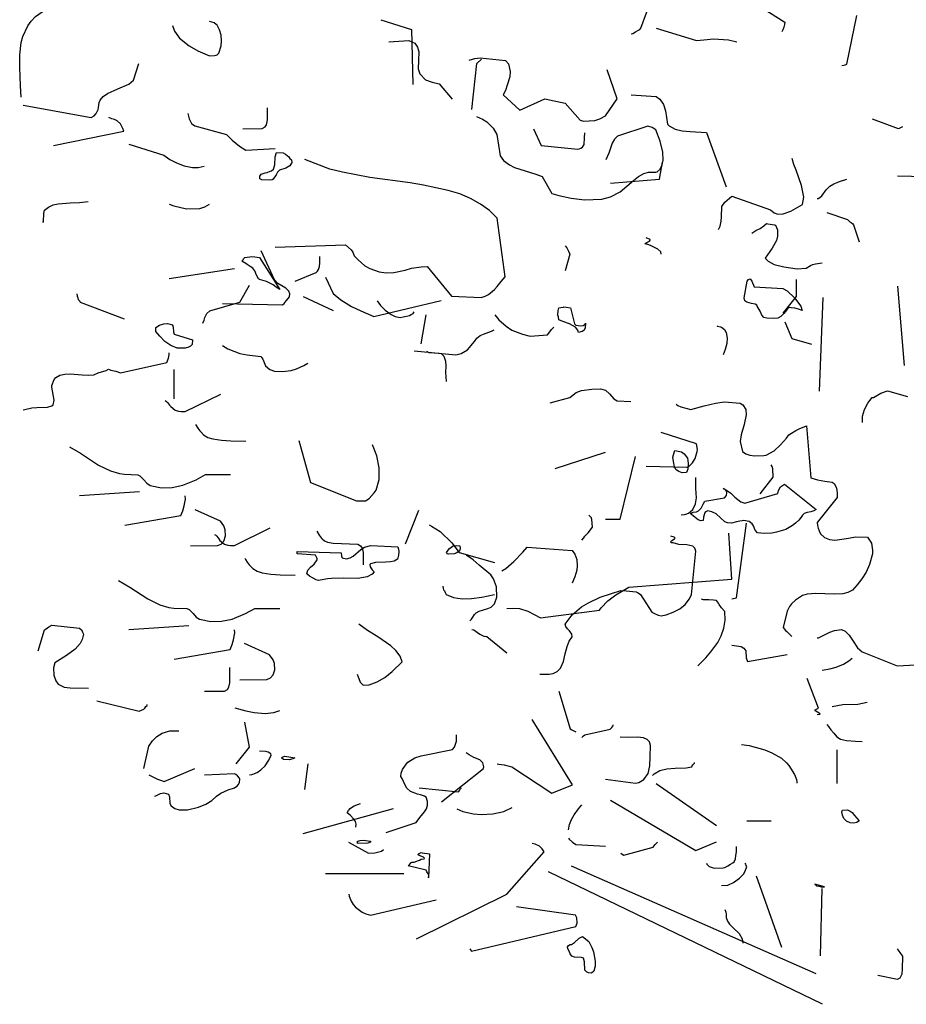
# Model space of a CAD drawing. Header units: metres. Extents: x 104013 to 108981, y 427946 to 428479.
# Tile 232 of 256: x 108883.33 to 108884.86, y 428219.35 to 428221.04. Entities that reach past the tile are written whole.
import ezdxf

# ---------------------------------------------------------------- set-up
doc = ezdxf.new("R2010")
doc.units = ezdxf.units.M
doc.layers.add('N-WE-GR-BOOM-SD', color=90, linetype='Continuous', lineweight=25)

# ---------------------------------------------------------------- blocks, each defined once
blk = doc.blocks.new('SGR-BOOM_S02_G_ZIJ-D')
at = {"flags": 128}
for points in [[(-0.4293, 6.6299), (-0.3137, 6.6722), (-0.3026, 6.6655), (-0.2948, 6.66), (-0.2859, 6.6522), (-0.2748, 6.6344), (-0.2703, 6.6066), (-0.2714, 6.5677), (-0.2703, 6.5376), (-0.267, 6.5243), (-0.2547, 6.5143), (-0.2314, 6.5098), (-0.1613, 6.4564), (-0.1624, 6.4487), (-0.1647, 6.4398), (-0.1669, 6.4309), (-0.1702, 6.4231)], [(-0.6017, 6.4164), (-0.5973, 6.4175), (-0.5895, 6.4231), (-0.5828, 6.4275), (-0.5772, 6.432), (-0.5739, 6.4364), (-0.525, 6.5955)], [(-2.3491, 6.1992), (-2.3513, 6.2381), (-2.3536, 6.3015), (-2.3536, 6.3449), (-2.3491, 6.3872), (-2.3447, 6.4072), (-2.3302, 6.4439), (-2.3202, 6.4606), (-2.308, 6.4761), (-2.2768, 6.5028), (-2.3013, 6.5606), (-2.3091, 6.5662), (-2.3169, 6.5695), (-2.3291, 6.574)], [(-1.3193, 6.465), (-1.2315, 6.4316), (-1.227, 6.2426)], [(0.0022, 6.3074), (0.0077, 6.3085), (0.0111, 6.3096), (0.0144, 6.3108), (0.0166, 6.3119), (0.0444, 6.4798)], [(-1.9154, 6.445), (-1.9098, 6.4261), (-1.8954, 6.4016), (-1.8676, 6.3749), (-1.8431, 6.3582), (-1.8098, 6.3405), (-1.7953, 6.3416), (-1.7909, 6.3427), (-1.7875, 6.3438), (-1.7831, 6.3505), (-1.7764, 6.3749), (-1.7753, 6.3927), (-1.7764, 6.4116), (-1.7808, 6.4305), (-1.7875, 6.4461), (-1.7909, 6.4483), (-1.7964, 6.4539), (-1.8098, 6.4594)], [(-0.5305, 6.4364), (-0.4149, 6.3942), (-0.3937, 6.3964), (-0.3659, 6.3997), (-0.3226, 6.3964), (-0.2992, 6.3886)], [(-1.2957, 6.3886), (-1.2389, 6.3931), (-1.2212, 6.3842), (-1.2134, 6.3708), (-1.21, 6.3541), (-1.2111, 6.3252), (-1.2123, 6.2963), (-1.2067, 6.2785), (-1.1911, 6.2585), (-1.1722, 6.2507), (-1.1522, 6.244), (-1.1144, 6.1918)], [(-1.0655, 6.3263), (-1.0499, 6.3319), (-1.0343, 6.3341), (-0.962, 6.3252), (-0.9531, 6.313), (-0.9487, 6.2874), (-0.9498, 6.2685), (-0.9565, 6.2396), (-0.962, 6.2218), (-0.9687, 6.2062), (-0.9209, 6.154), (-0.8486, 6.1929), (-0.7908, 6.1784), (-0.7474, 6.1195), (-0.7385, 6.1161), (-0.7062, 6.1184), (-0.6918, 6.1239), (-0.6751, 6.135), (-0.6417, 6.1929), (-0.6707, 6.293)], [(-1.058, 6.1558), (-1.0435, 6.3149), (-1.0302, 6.3293)], [(-2.3436, 6.1714), (-2.1489, 6.1292), (-2.14, 6.1347), (-2.1345, 6.1425), (-2.1289, 6.1558), (-2.1278, 6.1636), (-2.1256, 6.1803), (-2.1234, 6.1881), (-2.1145, 6.2014), (-2.1022, 6.2114), (-2.0722, 6.227), (-2.0411, 6.2437), (-2.0277, 6.257), (-2.0122, 6.3149)], [(-0.6017, 6.2062), (-0.5305, 6.2007), (-0.5194, 6.1918), (-0.5094, 6.174), (-0.5038, 6.1517), (-0.4972, 6.1061), (-0.4927, 6.0995), (-0.476, 6.0883), (-0.456, 6.0828), (-0.4327, 6.0806), (-0.386, 6.0772), (-0.3292, 5.8904)], [(-1.7138, 6.0894), (-1.6593, 6.0906), (-1.6504, 6.0961), (-1.646, 6.1039), (-1.6437, 6.1206), (-1.6437, 6.1617)], [(-2.2568, 6.0324), (-2.0555, 6.0813), (-2.0578, 6.0913), (-2.0644, 6.1069), (-2.0744, 6.1169), (-2.0822, 6.1214), (-2.09, 6.1247), (-2.0978, 6.1292)], [(-1.872, 6.1425), (-1.8698, 6.1336), (-1.8676, 6.1247), (-1.8609, 6.108), (-1.852, 6.1002), (-1.7608, 6.0702), (-1.7453, 6.0502), (-1.7241, 6.0302), (-1.7052, 6.0168), (-1.6218, 6.0224)], [(-1.0446, 6.1325), (-1.028, 6.1225), (-1.0157, 6.1136), (-0.9968, 6.0925), (-0.9868, 6.0702), (-0.9768, 5.9968), (-0.9679, 5.9812), (-0.9501, 5.9657), (-0.9356, 5.9568), (-0.8745, 5.9334), (-0.8567, 5.9256), (-0.8289, 5.8678), (-0.8089, 5.86), (-0.7733, 5.8511), (-0.7355, 5.8456), (-0.6854, 5.8478), (-0.661, 5.8556), (-0.6332, 5.8734), (-0.5953, 5.9123), (-0.5809, 5.9256), (-0.5653, 5.9356), (-0.552, 5.9401), (-0.5308, 5.9412), (-0.5275, 5.9423), (-0.5186, 5.9512), (-0.5131, 5.9657), (-0.5097, 5.9824), (-0.5108, 6.009), (-0.5186, 6.0469), (-0.5308, 6.0858), (-0.5386, 6.0925), (-0.542, 6.0947), (-0.5542, 6.0991), (-0.6409, 6.0647), (-0.6498, 6.0546), (-0.6565, 6.0402), (-0.661, 6.0235), (-0.6654, 6.0057), (-0.6743, 5.9835)], [(0.0889, 6.1239), (0.1634, 6.0906), (0.1667, 6.0917), (0.1712, 6.0939), (0.1745, 6.0961), (0.1768, 6.0972)], [(-0.882, 6.0894), (-0.8597, 6.0327), (-0.7541, 6.0194), (-0.7507, 6.0205), (-0.7463, 6.0227), (-0.7407, 6.0272), (-0.7363, 6.0361), (-0.7352, 6.0583), (-0.7341, 6.0761)], [(-2.0411, 6.0368), (-1.941, 5.999), (-1.9232, 5.9846), (-1.9043, 5.9723), (-1.882, 5.9623), (-1.8587, 5.9568), (-1.842, 5.9568), (-1.8253, 5.9612)], [(-1.6652, 5.9268), (-1.6618, 5.9334), (-1.6507, 5.9379), (-1.6441, 5.939), (-1.6363, 5.9445), (-1.6318, 5.9457), (-1.6263, 5.9512), (-1.6229, 5.9657), (-1.6218, 5.9935), (-1.6174, 6.0079), (-1.5985, 6.0068), (-1.5918, 6.0024), (-1.5829, 5.9935), (-1.5796, 5.9879), (-1.5751, 5.9835), (-1.574, 5.9735), (-1.5796, 5.9623), (-1.5907, 5.9546), (-1.6096, 5.9479), (-1.6151, 5.9401), (-1.6185, 5.9312), (-1.6274, 5.9167), (-1.6307, 5.9145), (-1.6374, 5.9134), (-1.6596, 5.9145), (-1.6652, 5.9179), (-1.6652, 5.9268), (-1.6652, 5.9268)], [(-0.3515, 5.7436), (-0.347, 5.7547), (-0.3437, 5.7725), (-0.3426, 5.787), (-0.3415, 5.8225), (-0.3337, 5.837), (-0.3137, 5.8581), (-0.2025, 5.8114), (-0.1925, 5.8003), (-0.1813, 5.7959), (-0.1658, 5.797), (-0.1446, 5.807), (-0.1246, 5.8203), (-0.1113, 5.8292), (-0.1068, 5.8548), (-0.1135, 5.8948), (-0.1291, 5.9471), (-0.1357, 5.9671), (-0.1402, 5.9882)], [(-1.6218, 5.6821), (-1.4205, 5.691), (-1.4038, 5.6732), (-1.3994, 5.6654), (-1.3949, 5.6532), (-1.3838, 5.6387), (-1.3649, 5.6187), (-1.3505, 5.6087), (-1.3238, 5.5976), (-1.3038, 5.5942), (-1.2815, 5.5953), (-1.2493, 5.6031), (-1.2315, 5.6109), (-1.2037, 5.6154), (-1.1859, 5.6165), (-1.1169, 5.5142), (-1.0313, 5.5097), (-1.0202, 5.5142), (-1.0102, 5.5197), (-0.9935, 5.5375), (-0.9857, 5.5475), (-0.9746, 5.5642), (-0.9623, 5.5809), (-0.9857, 5.7822), (-1.0079, 5.8089), (-1.0335, 5.8311), (-1.0624, 5.85), (-1.0925, 5.8656), (-1.1258, 5.8778), (-1.197, 5.8956), (-1.2348, 5.9034), (-1.3505, 5.9223), (-1.4283, 5.9401), (-1.465, 5.9512), (-1.5362, 5.9846)], [(-0.6607, 5.9026), (-0.5205, 5.916), (-0.5116, 5.9749)], [(-0.069, 5.8503), (-0.0657, 5.8503), (-0.0612, 5.8537), (-0.0557, 5.8592), (-0.0434, 5.8793), (-0.0323, 5.8926), (-0.0212, 5.9004), (-0.0112, 5.9048), (-0.0045, 5.9082), (0.0166, 5.916)], [(0.1612, 5.9282), (0.3625, 5.9226)], [(-2.2868, 5.7677), (-2.2857, 5.7711), (-2.2846, 5.7989), (-2.2824, 5.81), (-2.2713, 5.82), (-2.2579, 5.8278), (-2.2435, 5.8322), (-2.209, 5.8356), (-2.1823, 5.8367), (-2.1578, 5.84)], [(-1.9254, 5.83), (-1.9121, 5.8244), (-1.8754, 5.8144), (-1.8376, 5.8155), (-1.8231, 5.8211), (-1.8098, 5.83)], [(-0.0412, 5.8014), (0.0177, 5.7781), (0.0244, 5.7703), (0.0288, 5.7669), (0.0333, 5.7625), (0.0355, 5.7592), (0.0511, 5.7013)], [(-0.2558, 5.7302), (-0.2447, 5.7403), (-0.2325, 5.7469), (-0.2214, 5.7558), (-0.2136, 5.7636), (-0.2103, 5.7625), (-0.1913, 5.7592), (-0.188, 5.758), (-0.1825, 5.7425), (-0.1825, 5.7202), (-0.1858, 5.7058), (-0.198, 5.6791), (-0.218, 5.6446), (-0.2091, 5.6346), (-0.1925, 5.6235), (-0.1647, 5.6146), (-0.1257, 5.6079), (-0.1002, 5.6101), (-0.0879, 5.619), (-0.0813, 5.6224), (-0.0735, 5.6257), (-0.0546, 5.629)], [(0.0611, 5.0797), (0.0611, 5.1008), (0.0667, 5.1241), (0.0767, 5.1453), (0.0822, 5.1553), (0.0889, 5.1653), (0.0922, 5.1653), (0.0978, 5.1686), (0.1134, 5.1798), (0.1323, 5.1887), (0.1901, 5.1686)], [(-0.5161, 5.658), (-0.5172, 5.6669), (-0.525, 5.6757), (-0.5372, 5.6824), (-0.5461, 5.688), (-0.5539, 5.6913), (-0.5606, 5.6924), (-0.5617, 5.6947), (-0.5572, 5.6991), (-0.5494, 5.7036), (-0.5472, 5.7069), (-0.5472, 5.7091), (-0.5583, 5.7147)], [(-0.7908, 5.6869), (-0.7863, 5.6802), (-0.7808, 5.6691), (-0.7774, 5.658), (-0.7908, 5.6012)], [(-1.7728, 5.4889), (-1.6004, 5.4845), (-1.5959, 5.4889), (-1.5904, 5.4978), (-1.5848, 5.5056), (-1.5804, 5.5112), (-1.5792, 5.5223), (-1.5826, 5.5312), (-1.5915, 5.5412), (-1.6137, 5.5579), (-1.6237, 5.5701), (-1.6615, 5.6702)], [(-1.7086, 5.6476), (-1.7019, 5.6487), (-1.6941, 5.6498), (-1.6885, 5.651), (-1.6796, 5.6498), (-1.6663, 5.6476), (-1.6085, 5.5375), (-1.6185, 5.5453), (-1.6274, 5.5531), (-1.6463, 5.5642), (-1.6663, 5.5709), (-1.6696, 5.5742), (-1.6752, 5.5865), (-1.6796, 5.6009), (-1.6852, 5.6109), (-1.693, 5.6165), (-1.7019, 5.6231), (-1.7052, 5.6265), (-1.7175, 5.6343), (-1.7163, 5.6354), (-1.713, 5.6387), (-1.7119, 5.6421), (-1.7097, 5.6454), (-1.7086, 5.6465), (-1.7086, 5.6476), (-1.7086, 5.6476)], [(-1.564, 5.5653), (-1.5039, 5.5953), (-1.5006, 5.5998), (-1.4973, 5.6054), (-1.495, 5.6165), (-1.4939, 5.6287), (-1.4939, 5.651)], [(-1.9254, 5.5753), (-1.7386, 5.6087)], [(-1.4772, 5.5798), (-1.455, 5.5231), (-1.4339, 5.5019), (-1.4027, 5.4786), (-1.376, 5.463), (-1.3393, 5.4441), (-1.1458, 5.4986)], [(-0.2784, 5.5086), (-0.2695, 5.5653), (-0.2651, 5.5709), (-0.2606, 5.5731), (-0.2562, 5.5653), (-0.2495, 5.5464), (-0.1672, 5.5409), (-0.155, 5.532), (-0.1338, 5.5086), (-0.116, 5.4797), (-0.1116, 5.4652), (-0.1227, 5.4697), (-0.1327, 5.473), (-0.1438, 5.4741), (-0.1494, 5.4752), (-0.1538, 5.4708), (-0.1605, 5.4597), (-0.1639, 5.4541), (-0.1727, 5.4441), (-0.1816, 5.4385), (-0.1928, 5.4374), (-0.2128, 5.4385), (-0.2217, 5.4408), (-0.2272, 5.4486), (-0.2317, 5.4619), (-0.2406, 5.4797), (-0.2417, 5.483), (-0.2461, 5.4864), (-0.2573, 5.4886), (-0.2706, 5.493), (-0.2762, 5.4975), (-0.2784, 5.5086), (-0.2784, 5.5086)], [(-0.1658, 5.4556), (-0.128, 5.5123), (-0.128, 5.5712)], [(-1.8287, 5.4207), (-1.8253, 5.4319), (-1.8231, 5.4408), (-1.8175, 5.4541), (-1.8086, 5.463), (-1.723, 5.493), (-1.6952, 5.552)], [(0.1816, 5.2752), (0.1618, 5.5481)], [(-2.1901, 5.5219), (-2.189, 5.5142), (-2.1868, 5.5086), (-2.1856, 5.503), (-2.1812, 5.4964), (-2.1801, 5.493), (-2.0544, 5.4363)], [(-1.5414, 5.5123), (-1.4558, 5.4645)], [(-0.0619, 5.1877), (-0.052, 5.5091)], [(-1.329, 5.4978), (-1.3201, 5.4822), (-1.3068, 5.4656), (-1.289, 5.4511), (-1.2779, 5.4444), (-1.2634, 5.4411), (-1.2545, 5.4433), (-1.2456, 5.4455), (-1.2367, 5.4478), (-1.2323, 5.4511), (-1.2267, 5.4544), (-1.2234, 5.46)], [(-0.8133, 5.4497), (-0.8122, 5.4497), (-0.8111, 5.4652), (-0.8089, 5.4741), (-0.8033, 5.4752), (-0.7955, 5.4764), (-0.7944, 5.4775), (-0.7877, 5.4764), (-0.7755, 5.4741), (-0.7644, 5.4185), (-0.7599, 5.4141), (-0.7466, 5.4119), (-0.7388, 5.413), (-0.7344, 5.4163), (-0.7321, 5.4207), (-0.7332, 5.4041), (-0.7377, 5.3963), (-0.7421, 5.3929), (-0.7522, 5.3885), (-0.7544, 5.3974), (-0.761, 5.4074), (-0.7788, 5.4185), (-0.7977, 5.4263), (-0.8089, 5.433), (-0.81, 5.443), (-0.8111, 5.4463), (-0.8133, 5.4497), (-0.8133, 5.4497)], [(-1.2037, 5.3496), (-1.1892, 5.4497)], [(-0.9924, 5.4497), (-0.9812, 5.433), (-0.9601, 5.4107), (-0.9434, 5.3974), (-0.9134, 5.3829), (-0.8912, 5.3763), (-0.8411, 5.3807), (-0.8344, 5.3918), (-0.83, 5.3996), (-0.8233, 5.4074)], [(-0.1613, 5.4255), (-0.1413, 5.3688), (-0.0846, 5.3488)], [(-1.9632, 5.3929), (-1.9632, 5.4063), (-1.9532, 5.4141), (-1.941, 5.4185), (-1.9299, 5.4196), (-1.9154, 5.4152), (-1.9143, 5.4074), (-1.9132, 5.3918), (-1.911, 5.3829), (-1.8587, 5.364), (-1.8598, 5.3473), (-1.8642, 5.3418), (-1.872, 5.3373), (-1.8765, 5.3362), (-1.8798, 5.3351), (-1.9021, 5.3351), (-1.921, 5.344), (-1.9376, 5.3585), (-1.9521, 5.3763), (-1.9632, 5.3929), (-1.9632, 5.3929)], [(-1.2234, 5.3254), (-1.1044, 5.3121), (-1.0888, 5.3165), (-1.071, 5.3299), (-1.051, 5.3577), (-1.0443, 5.3699), (-1.0343, 5.3788), (-1.0243, 5.3833), (-1.0176, 5.3866), (-1.0099, 5.3899), (-1.0021, 5.3933), (-0.9943, 5.3977)], [(-0.3559, 5.4122), (-0.3548, 5.4111), (-0.3459, 5.4088), (-0.3426, 5.4077), (-0.3348, 5.3988), (-0.3292, 5.3888), (-0.327, 5.3699), (-0.3281, 5.351), (-0.3326, 5.331), (-0.3381, 5.3121)], [(-1.7728, 5.3443), (-1.7572, 5.3332), (-1.7405, 5.3243), (-1.7227, 5.3165), (-1.7016, 5.3121), (-1.6627, 5.3065), (-1.6571, 5.2976), (-1.6493, 5.2743), (-1.6371, 5.262), (-1.6237, 5.2565), (-1.6004, 5.2543), (-1.5759, 5.2587), (-1.5603, 5.2643), (-1.5392, 5.2754), (-1.5281, 5.2832)], [(-2.3436, 5.1227), (-2.3391, 5.1238), (-2.3191, 5.1294), (-2.3046, 5.1305), (-2.2735, 5.1316), (-2.2613, 5.1372), (-2.2579, 5.1405), (-2.2546, 5.1561), (-2.2613, 5.2006), (-2.2613, 5.2072), (-2.2546, 5.2272), (-2.2501, 5.2339), (-2.239, 5.2417), (-2.2246, 5.2461), (-2.209, 5.2473), (-2.1745, 5.2439), (-2.1578, 5.2417), (-2.1412, 5.2439), (-2.1289, 5.2506), (-2.1056, 5.2584), (-2.0989, 5.2628), (-2.0922, 5.2595), (-2.0778, 5.2562), (-2.0644, 5.2506), (-1.9321, 5.2862), (-1.9276, 5.3006), (-1.9254, 5.3118), (-1.9254, 5.3195)], [(-1.1881, 5.3251), (-1.1814, 5.3207), (-1.1514, 5.3184), (-1.1458, 5.3162), (-1.138, 5.3073), (-1.1336, 5.2906), (-1.1325, 5.2728), (-1.1336, 5.2528), (-1.1314, 5.2206)], [(-1.911, 5.1605), (-1.911, 5.2617)], [(-0.8341, 5.1475), (-0.7774, 5.1653), (-0.7596, 5.182), (-0.7441, 5.1898), (-0.714, 5.1942), (-0.6896, 5.1953), (-0.6751, 5.1909), (-0.664, 5.1775), (-0.6518, 5.1608), (-0.6417, 5.1542), (-0.6028, 5.152)], [(-1.9366, 5.155), (-1.9332, 5.1517), (-1.9299, 5.1483), (-1.9243, 5.1394), (-1.921, 5.1339), (-1.9077, 5.1217), (-1.8988, 5.1183), (-1.891, 5.1172), (-1.8799, 5.1172), (-1.7776, 5.1773)], [(-0.4727, 5.1419), (-0.4683, 5.1375), (-0.4594, 5.133), (-0.4304, 5.1241), (-0.3926, 5.1364), (-0.3604, 5.1464), (-0.3348, 5.1508), (-0.2892, 5.1464), (-0.2814, 5.1397), (-0.2736, 5.1241), (-0.2725, 5.1052), (-0.2781, 5.0719), (-0.287, 5.0374), (-0.2892, 5.0141), (-0.2825, 4.9796), (-0.2736, 4.9718), (-0.2614, 4.9673), (-0.247, 4.9651), (-0.2214, 4.9662), (-0.2147, 4.9673), (-0.1925, 4.9818), (-0.1736, 5.0029), (-0.1569, 5.0252), (-0.1502, 5.0374), (-0.1424, 5.043), (-0.1302, 5.0519), (-0.1202, 5.0574), (-0.099, 5.0674), (-0.0868, 4.8884), (-0.0679, 4.8817), (-0.0468, 4.8773), (-0.0256, 4.8739), (-0.0201, 4.8695), (-0.0145, 4.8572), (-0.0123, 4.8461), (-0.0112, 4.835), (-0.0112, 4.8217), (-0.069, 4.7349), (-0.0679, 4.7249), (-0.0657, 4.716), (-0.0635, 4.7071), (-0.059, 4.696), (-0.0479, 4.6838), (-0.0334, 4.6771), (-0.0179, 4.6749), (0.0155, 4.6804), (0.0422, 4.686), (0.0756, 4.6849), (0.0867, 4.6637), (0.09, 4.6404), (0.09, 4.627), (0.0811, 4.5903), (0.0711, 4.5648), (0.0589, 4.5414), (0.0455, 4.5203), (0.0322, 4.5025), (0.0188, 4.4947), (0.0044, 4.4903), (-0.0201, 4.4891), (-0.0468, 4.4903), (-0.0724, 4.4914), (-0.0979, 4.4891), (-0.1113, 4.4836), (-0.1313, 4.468), (-0.1424, 4.4558), (-0.148, 4.4458), (-0.1546, 4.4302), (-0.1658, 4.3735), (-0.1591, 4.3635), (-0.1558, 4.3601), (-0.1491, 4.3524), (-0.1458, 4.349), (-0.1413, 4.3435)], [(-1.8498, 5.0727), (-1.8432, 5.0594), (-1.8376, 5.0505), (-1.8343, 5.0471), (-1.8265, 5.0371), (-1.8143, 5.0282), (-1.7998, 5.0227), (-1.7753, 5.0182), (-1.7486, 5.016), (-1.7053, 5.0149)], [(-0.5583, 4.9295), (-0.4427, 4.9251), (-0.4382, 4.9262), (-0.426, 4.9407), (-0.4182, 4.9551), (-0.4127, 4.9796), (-0.4115, 4.9862), (-0.4149, 5.0063), (-0.5161, 5.0452)], [(-1.554, 5.0171), (-1.5206, 4.8725), (-1.3883, 4.8102), (-1.3627, 4.8102), (-1.3527, 4.818), (-1.3382, 4.8369), (-1.3327, 4.8469), (-1.3238, 4.8836), (-1.3238, 4.9236), (-1.3304, 4.9648), (-1.3427, 5.0026)], [(-2.2113, 4.996), (-2.179, 4.9737), (-2.1279, 4.9326), (-2.0934, 4.9126), (-2.0678, 4.9037), (-2.0534, 4.9015), (-2.0155, 4.8992), (-2.0089, 4.8959), (-1.9977, 4.8826), (-1.9889, 4.8703), (-1.98, 4.8625), (-1.9477, 4.8547), (-1.9166, 4.8559), (-1.8865, 4.8636), (-1.8476, 4.8826), (-1.8209, 4.9003), (-1.7498, 4.9003)], [(-0.8197, 4.9206), (-0.6751, 4.9774)], [(-0.4808, 4.9448), (-0.4819, 4.9603), (-0.4808, 4.9681), (-0.4764, 4.9826), (-0.4574, 4.9781), (-0.4497, 4.9715), (-0.4408, 4.957), (-0.4385, 4.9392), (-0.4397, 4.9192), (-0.443, 4.907), (-0.4552, 4.9058), (-0.4652, 4.9103), (-0.473, 4.917), (-0.4775, 4.927), (-0.4808, 4.9448), (-0.4808, 4.9448)], [(-0.6751, 4.7471), (-0.6329, 4.7471), (-0.5895, 4.9629)], [(-0.2325, 4.8339), (-0.1947, 4.8917), (-0.1958, 4.9195), (-0.198, 4.9284), (-0.2002, 4.934)], [(-0.4583, 4.7616), (-0.4494, 4.7627), (-0.4449, 4.7638), (-0.4371, 4.7672), (-0.4327, 4.7716), (-0.4249, 4.7805), (-0.4171, 4.7994), (-0.4149, 4.8205), (-0.416, 4.8517), (-0.416, 4.8906)], [(-0.4241, 4.7713), (-0.4141, 4.7724), (-0.4085, 4.7757), (-0.4007, 4.7846), (-0.3952, 4.798), (-0.3907, 4.8091), (-0.334, 4.8202), (-0.3284, 4.828), (-0.3273, 4.8369), (-0.3284, 4.8425), (-0.3329, 4.8491), (-0.3385, 4.8525), (-0.3284, 4.8469), (-0.3162, 4.8358), (-0.3051, 4.8224), (-0.2873, 4.8069), (-0.2762, 4.8013), (-0.1816, 4.8347), (-0.1794, 4.8458), (-0.1739, 4.858), (-0.1627, 4.8669), (-0.0715, 4.7802), (-0.0782, 4.7757), (-0.0871, 4.7724), (-0.0971, 4.7702), (-0.106, 4.7668), (-0.1105, 4.7602), (-0.1149, 4.7535), (-0.1216, 4.7435), (-0.1305, 4.7335), (-0.1394, 4.7246), (-0.1583, 4.7112), (-0.185, 4.7023), (-0.1983, 4.699), (-0.2206, 4.6979), (-0.2395, 4.7001), (-0.2461, 4.709), (-0.2517, 4.7235), (-0.255, 4.7312), (-0.2639, 4.739), (-0.2795, 4.7424), (-0.284, 4.7413), (-0.2906, 4.7401), (-0.2995, 4.7379), (-0.314, 4.7335), (-0.3262, 4.7346), (-0.3329, 4.7379), (-0.3585, 4.7646), (-0.3707, 4.7724), (-0.3818, 4.7757), (-0.3885, 4.7724), (-0.3918, 4.7679), (-0.3929, 4.7613), (-0.3941, 4.7535), (-0.3952, 4.7424), (-0.4018, 4.7413), (-0.4096, 4.7446), (-0.433, 4.7668), (-0.4285, 4.7679), (-0.4274, 4.7691), (-0.4241, 4.7702), (-0.4241, 4.7713), (-0.4241, 4.7713)], [(-2.1824, 4.8281), (-2.01, 4.8414)], [(-2.0522, 4.7257), (-1.8921, 4.7591), (-1.8865, 4.7758), (-1.8821, 4.7925), (-1.8788, 4.8158), (-1.8799, 4.8269)], [(-1.8643, 4.6546), (-1.7864, 4.6557), (-1.7764, 4.6612), (-1.7687, 4.6713), (-1.7642, 4.689), (-1.7653, 4.7102), (-1.7687, 4.7235), (-1.7787, 4.7402), (-1.851, 4.7791)], [(-1.2478, 4.6615), (-1.21, 4.7772)], [(-0.7429, 4.6749), (-0.7374, 4.6826), (-0.7341, 4.6882), (-0.7252, 4.6993), (-0.7129, 4.7193), (-0.714, 4.746), (-0.7151, 4.7516), (-0.7229, 4.7605)], [(-1.7953, 4.6945), (-1.792, 4.6912), (-1.7886, 4.6879), (-1.7831, 4.679), (-1.7797, 4.6734), (-1.7664, 4.6612), (-1.7575, 4.6578), (-1.7497, 4.6567), (-1.7386, 4.6567), (-1.6363, 4.7168)], [(-1.18, 4.7271), (-1.1733, 4.7227), (-1.1489, 4.7038), (-1.1155, 4.6649), (-1.0944, 4.6315), (-0.9932, 4.5981)], [(-0.3137, 4.4725), (-0.3081, 4.4736), (-0.3037, 4.4747), (-0.3003, 4.4758), (-0.2714, 4.7327)], [(-1.5025, 4.7049), (-1.4958, 4.6915), (-1.4903, 4.6826), (-1.4869, 4.6793), (-1.4803, 4.6726), (-1.4714, 4.6671), (-1.4558, 4.6637), (-1.3846, 4.6604), (-1.3768, 4.6548), (-1.3724, 4.6471), (-1.3691, 4.6315), (-1.3691, 4.5892)], [(-0.9579, 4.4399), (-0.9379, 4.441), (-0.9212, 4.4388), (-0.8978, 4.4299), (-0.8611, 4.4076), (-0.6921, 4.4332), (-0.6877, 4.4421), (-0.6687, 4.4655), (-0.6454, 4.4866), (-0.6087, 4.5122), (-0.3129, 4.54), (-0.3218, 4.699)], [(-0.8631, 4.2133), (-0.8364, 4.2133), (-0.8308, 4.2145), (-0.8252, 4.2156), (-0.8141, 4.2222), (-0.8041, 4.2345), (-0.7952, 4.2567), (-0.7908, 4.2834), (-0.7852, 4.309), (-0.7796, 4.3268), (-0.7708, 4.3423), (-0.7719, 4.3512), (-0.7785, 4.3624), (-0.7841, 4.369), (-0.7885, 4.3779), (-0.7908, 4.3857), (-0.7708, 4.418), (-0.7441, 4.4447), (-0.724, 4.4591), (-0.6907, 4.478), (-0.6317, 4.5014), (-0.6162, 4.5003), (-0.5873, 4.4969), (-0.5817, 4.4936), (-0.575, 4.488), (-0.5428, 4.4269), (-0.5372, 4.4235), (-0.5239, 4.4169), (-0.5161, 4.4146), (-0.5016, 4.418), (-0.4816, 4.4269), (-0.4627, 4.438), (-0.4471, 4.4536), (-0.4349, 4.4725), (-0.4293, 4.488), (-0.416, 4.6371), (-0.4193, 4.6471), (-0.4249, 4.6537), (-0.4427, 4.6582), (-0.4649, 4.6593), (-0.4816, 4.6649), (-0.4861, 4.6649), (-0.4894, 4.6693), (-0.4849, 4.6738), (-0.4772, 4.6793), (-0.476, 4.6815), (-0.4783, 4.6849), (-0.4883, 4.6882)], [(-1.5584, 4.6356), (-1.4328, 4.6312), (-1.4316, 4.6189), (-1.4294, 4.6134), (-1.4172, 4.61), (-1.4072, 4.6134), (-1.3983, 4.6189), (-1.376, 4.6423), (-1.366, 4.6501), (-1.3471, 4.6556), (-1.2704, 4.6512), (-1.2682, 4.6434), (-1.2671, 4.6356), (-1.2682, 4.6234), (-1.2715, 4.6089), (-1.2804, 4.6022), (-1.2915, 4.6), (-1.3049, 4.5989), (-1.3338, 4.5978), (-1.3482, 4.5933), (-1.3505, 4.5911), (-1.3493, 4.5833), (-1.3438, 4.5722), (-1.3382, 4.5655), (-1.3438, 4.5578), (-1.3582, 4.5478), (-1.3849, 4.5422), (-1.4272, 4.5433), (-1.4606, 4.5422), (-1.4717, 4.5411), (-1.4973, 4.5355), (-1.5039, 4.5377), (-1.5128, 4.5433), (-1.5228, 4.5511), (-1.5306, 4.5589), (-1.5284, 4.5711), (-1.5206, 4.5811), (-1.5095, 4.5922), (-1.5017, 4.6067), (-1.5017, 4.6111), (-1.5062, 4.6223), (-1.5584, 4.6278), (-1.5584, 4.6356), (-1.5584, 4.6356)], [(-1.1258, 4.6401), (-1.1225, 4.6456), (-1.1158, 4.6512), (-1.1114, 4.6545), (-1.1025, 4.6567), (-1.0925, 4.6545), (-1.0913, 4.6445), (-1.0936, 4.6378), (-1.1014, 4.6312), (-1.1091, 4.6278), (-1.1247, 4.6267), (-1.128, 4.6278), (-1.1303, 4.6323), (-1.1258, 4.6401), (-1.1258, 4.6401)], [(-0.9723, 4.5689), (-0.9612, 4.5767), (-0.9379, 4.6011), (-0.9123, 4.6334), (-0.9001, 4.6501), (-0.7711, 4.6389), (-0.7633, 4.6267), (-0.7577, 4.6078), (-0.7566, 4.5856), (-0.7577, 4.5711), (-0.7633, 4.5478), (-0.7711, 4.5266)], [(-1.7086, 4.6123), (-1.7063, 4.6078), (-1.7019, 4.5989), (-1.6963, 4.59), (-1.693, 4.5867), (-1.6852, 4.5767), (-1.673, 4.5678), (-1.6585, 4.5622), (-1.634, 4.5578), (-1.6074, 4.5555), (-1.564, 4.5544)], [(-1.0635, 4.3965), (-1.0591, 4.4032), (-1.0558, 4.4099), (-1.0502, 4.4187), (-1.0457, 4.4243), (-1.0368, 4.4299), (-1.0124, 4.4388), (-1.0024, 4.4443), (-0.9935, 4.4554), (-0.9868, 4.4788), (-0.9879, 4.5144), (-0.9957, 4.5411), (-1.0035, 4.5555), (-1.0368, 4.5889), (-1.0546, 4.6067), (-1.0669, 4.6167), (-1.0735, 4.6212)], [(-2.07, 4.5355), (-2.0377, 4.5133), (-1.9866, 4.4721), (-1.9521, 4.4521), (-1.9265, 4.4432), (-1.9121, 4.441), (-1.8743, 4.4388), (-1.8676, 4.4354), (-1.8565, 4.4221), (-1.8476, 4.4099), (-1.8387, 4.4021), (-1.8064, 4.3943), (-1.7753, 4.3954), (-1.7453, 4.4032), (-1.7063, 4.4221), (-1.6796, 4.4399), (-1.6085, 4.4399)], [(-1.1411, 4.5158), (-1.14, 4.508), (-1.1389, 4.5036), (-1.1366, 4.5003), (-1.1344, 4.4947), (-1.1322, 4.488), (-1.1111, 4.4769), (-1.0855, 4.4725), (-1.0588, 4.4736), (-1.0299, 4.478), (-0.9932, 4.488)], [(-0.4104, 4.2423), (-0.3882, 4.2701), (-0.3737, 4.2901), (-0.3537, 4.3223), (-0.3437, 4.3457), (-0.3359, 4.3713), (-0.3326, 4.3991), (-0.3337, 4.4291), (-0.3426, 4.4413), (-0.3493, 4.4536), (-0.3515, 4.458), (-0.3571, 4.4669), (-0.3659, 4.468), (-0.3793, 4.4691), (-0.3949, 4.4691), (-0.4004, 4.4713)], [(-2.3002, 4.2942), (-2.2824, 4.3665), (-2.2779, 4.3698), (-2.2702, 4.3765), (-2.2613, 4.382), (-2.1823, 4.372), (-2.1756, 4.3643), (-2.1734, 4.3576), (-2.1712, 4.3509), (-2.1745, 4.3331), (-2.1801, 4.3187), (-2.1945, 4.2998), (-2.219, 4.2775), (-2.2524, 4.2519), (-2.2568, 4.2353), (-2.2557, 4.2097), (-2.2501, 4.1908), (-2.2435, 4.1785), (-2.2257, 4.1685), (-2.209, 4.1663), (-2.1567, 4.1652)], [(-2.0411, 4.3676), (-1.8687, 4.3809)], [(-1.3869, 4.2133), (-1.3835, 4.2044), (-1.3824, 4.1989), (-1.378, 4.1855), (-1.3691, 4.1755), (-1.3524, 4.1766), (-1.329, 4.1867), (-1.3079, 4.2022), (-1.2868, 4.2222), (-1.2578, 4.2556), (-1.2634, 4.2756), (-1.2756, 4.2945), (-1.2901, 4.3112), (-1.3279, 4.3423), (-1.3568, 4.3635), (-1.3824, 4.3857)], [(-1.911, 4.2653), (-1.7508, 4.2986), (-1.7453, 4.3153), (-1.7408, 4.332), (-1.7375, 4.3554), (-1.7386, 4.3665)], [(-1.058, 4.3676), (-1.0524, 4.3654), (-1.0424, 4.3565), (-1.0357, 4.3509), (-1.0235, 4.3442), (-1.0157, 4.3431), (-0.9579, 4.2864)], [(-0.069, 4.3379), (-0.0646, 4.339), (-0.0457, 4.3501), (-0.0323, 4.3579), (-0.019, 4.3635), (0.001, 4.3668), (0.0111, 4.3613), (0.0233, 4.3479), (0.0344, 4.3268), (0.0466, 4.3045), (0.06, 4.2901), (0.1601, 4.2423), (0.3202, 4.2523)], [(-1.723, 4.1941), (-1.6452, 4.1952), (-1.6352, 4.2008), (-1.6274, 4.2108), (-1.6229, 4.2286), (-1.624, 4.2497), (-1.6274, 4.2631), (-1.6374, 4.2797), (-1.7097, 4.3187)], [(-0.3137, 4.3134), (-0.307, 4.3123), (-0.287, 4.309), (-0.2792, 4.3034), (-0.2736, 4.2934), (-0.2725, 4.2701), (-0.2681, 4.2567), (-0.1546, 4.2812)], [(-0.0546, 4.2267), (-0.0323, 4.2322), (-0.0145, 4.2378), (0.0066, 4.2478), (0.0222, 4.2589), (0.0311, 4.2689)], [(-1.8242, 4.1552), (-1.7664, 4.1552), (-1.7586, 4.1607), (-1.7542, 4.1685), (-1.7519, 4.1841), (-1.7519, 4.2364)], [(-0.069, 4.0743), (-0.0612, 4.0754), (-0.0601, 4.0766), (-0.0679, 4.0832), (-0.0724, 4.0866), (-0.0746, 4.0877), (-0.0746, 4.091), (-0.0646, 4.0966), (-0.0979, 4.1989)], [(-0.8086, 4.1544), (-0.7763, 4.0254), (-0.7719, 4.0221), (-0.7641, 4.0176), (-0.7607, 4.0154)], [(-2.1323, 4.1218), (-2.011, 4.0862), (-1.9977, 4.0929), (-1.9955, 4.0962), (-1.9921, 4.1018), (-1.9888, 4.1062), (-1.9888, 4.1085)], [(-1.7375, 4.0974), (-1.7052, 4.0873), (-1.6819, 4.0818), (-1.6507, 4.0784), (-1.6251, 4.0818), (-1.6085, 4.0885)], [(-0.0256, 4.1021), (0.0044, 4.1088), (0.0478, 4.1099), (0.0744, 4.1166)], [(-1.733, 3.905), (-1.6952, 3.9617), (-1.7086, 4.0484)], [(-0.9857, 3.905), (-0.9812, 3.9038), (-0.9657, 3.9016), (-0.9512, 3.8972), (-0.9434, 3.895), (-0.8289, 3.8038), (-0.7699, 3.8327), (-0.8856, 4.0573)], [(-0.7429, 3.9965), (-0.7418, 3.9965), (-0.7385, 4.0009), (-0.7341, 4.0043), (-0.6618, 4.0243), (-0.6595, 4.0265), (-0.6573, 4.0298), (-0.654, 4.0343), (-0.6529, 4.0376), (-0.6529, 4.0387)], [(-0.0412, 4.0399), (-0.0368, 4.0332), (-0.0301, 4.0221), (-0.0212, 4.0109), (-0.0123, 3.9976), (-0.0023, 3.9898), (0.0155, 3.9854), (0.0411, 3.9831), (0.06, 3.982)], [(-1.9977, 3.8894), (-1.9832, 3.9661), (-1.9732, 3.9839), (-1.961, 3.9984), (-1.9454, 4.0106), (-1.9232, 4.0184), (-1.8976, 4.0184)], [(-1.3038, 3.6692), (-1.2181, 3.7026), (-1.207, 3.7204), (-1.1937, 3.7393), (-1.1881, 3.7504), (-1.1848, 3.7626), (-1.1848, 3.7748), (-1.1892, 3.7904), (-1.1937, 3.7937), (-1.2048, 3.7982), (-1.2137, 3.8004), (-1.2337, 3.8093), (-1.2448, 3.8216), (-1.2515, 3.836), (-1.257, 3.8516), (-1.2615, 3.8616), (-1.2604, 3.8727), (-1.257, 3.8849), (-1.2481, 3.9005), (-1.2415, 3.9105), (-1.2215, 3.925), (-1.2037, 3.9328), (-1.1136, 3.9539), (-1.108, 3.9617), (-1.1025, 3.9828), (-1.1025, 4.005)], [(-0.6751, 3.8519), (-0.5895, 3.8386), (-0.5795, 3.8408), (-0.565, 3.8508), (-0.5528, 3.8719), (-0.5483, 3.8986), (-0.5472, 3.9286), (-0.5461, 3.9676), (-0.5494, 3.9809), (-0.5561, 3.9887), (-0.5661, 3.9943), (-0.5839, 3.9965), (-0.6117, 3.9954), (-0.6329, 3.9965)], [(-0.2859, 3.972), (-0.2636, 3.9676), (-0.2192, 3.9531), (-0.1991, 3.9431), (-0.1713, 3.9242), (-0.1569, 3.9086), (-0.1502, 3.8997), (-0.1335, 3.8686), (-0.128, 3.8508), (-0.1268, 3.843), (-0.1268, 3.8386)], [(-0.0112, 3.8375), (-0.0112, 3.9531)], [(-1.6952, 3.8671), (-1.6885, 3.8683), (-1.6852, 3.8694), (-1.6819, 3.8705), (-1.6808, 3.8716), (-1.673, 3.8749), (-1.663, 3.8838), (-1.6507, 3.8983), (-1.6396, 3.9172), (-1.6329, 3.935), (-1.634, 3.9394), (-1.6418, 3.945), (-1.6496, 3.9472), (-1.6663, 3.9483)], [(-1.6018, 3.9283), (-1.594, 3.9316), (-1.5651, 3.9261), (-1.5707, 3.9216), (-1.5818, 3.9183), (-1.5973, 3.9194), (-1.6029, 3.9239), (-1.6018, 3.9283), (-1.6018, 3.9283)], [(-1.1447, 3.7737), (-1.0246, 3.8894), (-1.0235, 3.895), (-1.0268, 3.9083), (-1.0357, 3.9183), (-1.0524, 3.9272), (-1.0658, 3.9361), (-1.0747, 3.9428)], [(-1.5362, 3.8171), (-1.5273, 3.905)], [(-0.5405, 3.8653), (-0.5361, 3.8708), (-0.5194, 3.8819), (-0.4994, 3.8875), (-0.476, 3.8897), (-0.4438, 3.8908), (-0.4282, 3.8942), (-0.4271, 3.8975), (-0.4249, 3.902), (-0.4204, 3.9075), (-0.4204, 3.9097)], [(-1.9832, 3.8671), (-1.9777, 3.8638), (-1.9721, 3.8605), (-1.9588, 3.8527), (-1.9477, 3.8471), (-1.9399, 3.8438), (-1.852, 3.8894)], [(-1.9677, 3.7937), (-1.9632, 3.7949), (-1.9499, 3.8026), (-1.941, 3.8049), (-1.9276, 3.8004), (-1.9243, 3.7915), (-1.9232, 3.7682), (-1.9199, 3.7604), (-1.9087, 3.7515), (-1.8965, 3.747), (-1.8731, 3.747), (-1.8409, 3.7559), (-1.8198, 3.7659), (-1.8031, 3.7793), (-1.7897, 3.7937), (-1.7775, 3.8038), (-1.7564, 3.8149), (-1.7386, 3.8227), (-1.7341, 3.826), (-1.7319, 3.8271), (-1.7275, 3.8327), (-1.7241, 3.8405), (-1.723, 3.8527), (-1.7241, 3.856), (-1.7297, 3.8638), (-1.7341, 3.8683), (-1.7386, 3.8705), (-1.8242, 3.866)], [(-1.2089, 3.8219), (-1.0966, 3.8085), (-1.0955, 3.8097), (-1.0933, 3.813), (-1.0921, 3.8163), (-1.0899, 3.8197), (-1.0888, 3.8208), (-1.0888, 3.8219)], [(-0.5305, 3.8375), (-0.3571, 3.6929)], [(-1.3905, 3.687), (-1.3894, 3.697), (-1.3916, 3.707), (-1.3972, 3.7159), (-1.4061, 3.727), (-1.415, 3.7359), (-1.4116, 3.7448), (-1.4072, 3.7515), (-1.4005, 3.7571), (-1.3949, 3.7604), (-1.3772, 3.7682)], [(-1.1014, 3.7504), (-1.0836, 3.7404), (-1.0535, 3.7326), (-1.0313, 3.7304), (-0.9979, 3.7326), (-0.9668, 3.7404), (-0.9423, 3.7548)], [(-0.7808, 3.6784), (-0.7785, 3.6962), (-0.773, 3.7129), (-0.7652, 3.7296), (-0.753, 3.7496), (-0.7429, 3.7641)], [(-0.6607, 3.7796), (-0.416, 3.6072), (-0.3571, 3.6362)], [(-1.5414, 3.6651), (-1.2823, 3.7507)], [(0.0177, 3.7462), (0.0255, 3.7418), (0.0311, 3.7373), (0.0377, 3.7273), (0.0511, 3.7084), (0.0444, 3.7028), (0.0366, 3.7006), (0.0255, 3.7017), (0.0155, 3.7073), (0.0077, 3.7173), (0.0033, 3.7284), (0.0022, 3.7395), (0.0033, 3.7451), (0.0177, 3.7462), (0.0177, 3.7462)], [(-0.2703, 3.7084), (-0.2002, 3.7084)], [(-1.386, 3.6392), (-1.3838, 3.6392), (-1.3783, 3.6414), (-1.3694, 3.6425), (-1.3616, 3.6414), (-1.3482, 3.6392), (-1.3482, 3.6358), (-1.356, 3.6314), (-1.386, 3.6303), (-1.386, 3.6392), (-1.386, 3.6392)], [(-0.7808, 3.6495), (-0.7796, 3.6462), (-0.7696, 3.6351), (-0.7607, 3.6273), (-0.6751, 3.6217)], [(-1.4113, 3.6351), (-1.3546, 3.5972), (-1.3357, 3.5984), (-1.3246, 3.6017), (-1.3168, 3.605), (-1.3112, 3.6106)], [(-1.217, 3.3033), (-0.9579, 3.4568), (-0.8511, 3.6025), (-0.8567, 3.6125), (-0.8645, 3.6214), (-0.8767, 3.628), (-0.8856, 3.6303)], [(-0.6317, 3.5972), (-0.6273, 3.5939), (-0.6228, 3.5906), (-0.5383, 3.6184), (-0.5328, 3.6273), (-0.5261, 3.6351)], [(-0.386, 3.5628), (-0.3849, 3.5594), (-0.3782, 3.5516), (-0.3637, 3.5461), (-0.3381, 3.5472), (-0.3337, 3.5483), (-0.3248, 3.5539), (-0.317, 3.5594), (-0.3103, 3.5639), (-0.307, 3.5683), (-0.3026, 3.5783), (-0.3014, 3.5895), (-0.3003, 3.6017), (-0.3003, 3.6206)], [(-1.2315, 3.5669), (-1.2237, 3.5669), (-1.2203, 3.568), (-1.2137, 3.5713), (-1.2081, 3.5736), (-1.2037, 3.5769), (-1.1948, 3.578), (-1.1937, 3.5802), (-1.197, 3.5836), (-1.2092, 3.5891), (-1.2126, 3.5925), (-1.2114, 3.5958), (-1.2037, 3.6002), (-1.2003, 3.5991), (-1.1792, 3.5958), (-1.1825, 3.5124), (-1.1814, 3.5202), (-1.1825, 3.5257), (-1.187, 3.5335), (-1.1892, 3.5391), (-1.2404, 3.5535), (-1.2381, 3.5558), (-1.2348, 3.5613), (-1.2326, 3.5647), (-1.2315, 3.5658), (-1.2315, 3.5669), (-1.2315, 3.5669)], [(-0.3426, 3.486), (-0.3248, 3.4871), (-0.3081, 3.4972), (-0.2914, 3.5116), (-0.2803, 3.525), (-0.2748, 3.5361), (-0.2703, 3.5516), (-0.2725, 3.555), (-0.2736, 3.5594), (-0.2748, 3.5628)], [(-0.0532, 3.0775), (-0.8389, 3.5335)], [(-0.0718, 3.1825), (-0.7726, 3.5523)], [(-1.4772, 3.528), (-1.2526, 3.528)], [(-0.2436, 3.5194), (-0.1713, 3.2747)], [(-0.076, 3.4913), (-0.0704, 3.4857), (-0.0638, 3.4835), (-0.0571, 3.4813), (-0.0482, 3.4813), (-0.076, 3.4913)], [(-0.059, 3.2447), (-0.0546, 3.476)], [(-1.4105, 3.4568), (-1.4094, 3.4501), (-1.4038, 3.4323), (-1.3983, 3.4212), (-1.3916, 3.4112), (-1.3727, 3.3945), (-1.3616, 3.3889), (-1.3482, 3.3845), (-1.1603, 3.4368)], [(-1.0635, 3.2688), (-1.0624, 3.2655), (-1.0591, 3.2599), (-0.7599, 3.3456), (-0.7566, 3.3567), (-0.7577, 3.3745), (-0.761, 3.3845), (-0.9301, 3.4134)], [(-0.3337, 3.4037), (-0.3304, 3.3948), (-0.3292, 3.3882), (-0.3292, 3.3759), (-0.3259, 3.3637), (-0.3204, 3.3537), (-0.3092, 3.3403), (-0.2925, 3.3214), (-0.2837, 3.3025), (-0.2814, 3.2881)], [(-0.7763, 3.2836), (-0.773, 3.2836), (-0.7641, 3.2902), (-0.7507, 3.3047), (-0.7407, 3.3103), (-0.7229, 3.2936), (-0.714, 3.2725), (-0.7096, 3.258), (-0.7051, 3.2257), (-0.7051, 3.2091), (-0.7085, 3.1913), (-0.7151, 3.1846), (-0.724, 3.1857), (-0.7296, 3.189), (-0.7341, 3.1946), (-0.7352, 3.2235), (-0.7385, 3.2358), (-0.7441, 3.2391), (-0.7641, 3.2402), (-0.7719, 3.2435), (-0.7763, 3.2513), (-0.7785, 3.258), (-0.783, 3.268), (-0.7841, 3.2747), (-0.7808, 3.2802), (-0.7763, 3.2836), (-0.7763, 3.2836)], [(0.1045, 3.178), (0.1612, 3.1635), (0.169, 3.1691), (0.1745, 3.1824), (0.1756, 3.198), (0.1768, 3.2436), (0.1712, 3.2525), (0.1645, 3.2636), (0.1612, 3.2681)]]:
    blk.add_lwpolyline(points, dxfattribs=at)

msp = doc.modelspace()

# ---------------------------------------------------------------- block references
at = {"layer": 'N-WE-GR-BOOM-SD', "xscale": 0.6, "yscale": 0.5, "zscale": 0.8}
msp.add_blockref('SGR-BOOM_S02_G_ZIJ-D', (108884.7452, 428217.8106), dxfattribs=at)

doc.saveas('drawing.dxf')
